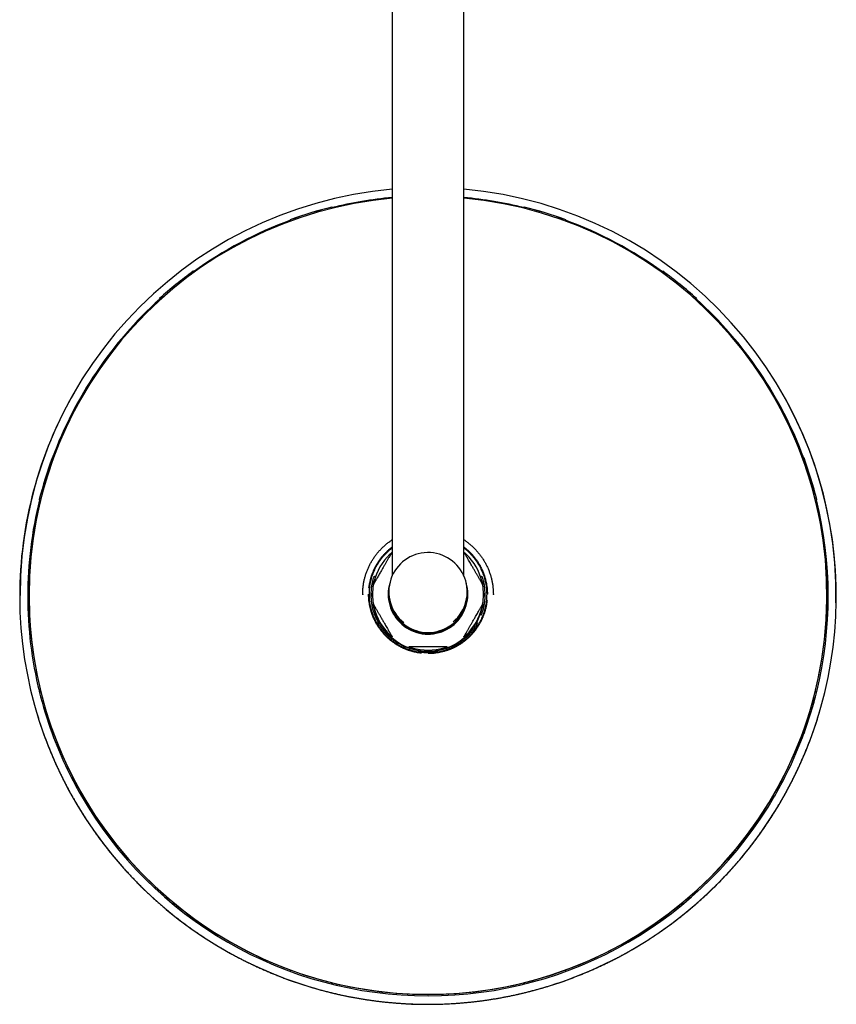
# Model space of a CAD drawing. Header units: millimetres. Extents: x 8 to 1762, y 12 to 2803.
# Tile 4 of 119: x 770 to 1020, y 846 to 1147. Entities that reach past the tile are written whole.
import ezdxf

# ---------------------------------------------------------------- set-up
doc = ezdxf.new("R2010")
doc.units = ezdxf.units.MM

msp = doc.modelspace()

# ---------------------------------------------------------------- linework, layer by layer
at = {"color": 7, "linetype": 'Continuous', "lineweight": 30}
for p, q in [((884.47, 1312.54), (884.47, 977.1)), ((906.37, 977.1), (906.37, 1312.54)), ((866.02, 1089.97), (866.02, 1089.99)), ((866.02, 1089.97), (866.11, 1089.61)), ((924.73, 1089.61), (924.81, 1089.97)), ((924.81, 1089.97), (924.82, 1089.99)), ((853.24, 1086.08), (853.25, 1086.04)), ((853.24, 1086.08), (853.25, 1086.07)), ((853.25, 1086.04), (853.24, 1085.99)), ((853.24, 1085.99), (853.25, 1086.03)), ((853.24, 1085.99), (853.27, 1086)), ((853.37, 1085.72), (853.25, 1086.07)), ((853.37, 1085.72), (853.25, 1086.04)), ((853.29, 1085.92), (853.25, 1085.91)), ((853.25, 1085.91), (853.33, 1085.7)), ((937.59, 1086.07), (937.46, 1085.72)), ((937.59, 1086.04), (937.47, 1085.72)), ((937.51, 1085.7), (937.58, 1085.91)), ((937.58, 1085.91), (937.54, 1085.92)), ((937.57, 1086), (937.59, 1085.99)), ((937.58, 1086.03), (937.59, 1085.99)), ((937.59, 1086.04), (937.59, 1086.08)), ((937.59, 1086.07), (937.59, 1086.08)), ((937.59, 1085.99), (937.59, 1086.04)), ((823.57, 1070.31), (823.53, 1070.32)), ((823.57, 1070.31), (823.55, 1070.34)), ((823.58, 1070.31), (823.57, 1070.31)), ((823.59, 1070.3), (823.58, 1070.31)), ((823.59, 1070.3), (823.8, 1069.99)), ((967.03, 1069.99), (967.25, 1070.3)), ((967.26, 1070.31), (967.25, 1070.3)), ((967.28, 1070.34), (967.26, 1070.31)), ((967.31, 1070.32), (967.26, 1070.31)), ((967.26, 1070.31), (967.26, 1070.31)), ((822.41, 1069.51), (823.01, 1069.41)), ((967.83, 1069.41), (968.43, 1069.51)), ((813.2, 1061.96), (813.2, 1061.91)), ((813.2, 1061.91), (813.21, 1061.87)), ((813.2, 1061.91), (813.2, 1061.91)), ((813.2, 1061.91), (813.21, 1061.9)), ((813.46, 1061.6), (813.21, 1061.9)), ((813.21, 1061.87), (813.21, 1061.82)), ((813.45, 1061.6), (813.21, 1061.87)), ((813.21, 1061.82), (813.23, 1061.84)), ((813.28, 1061.79), (813.23, 1061.74)), ((813.23, 1061.74), (813.4, 1061.55)), ((814.23, 1062.3), (814.26, 1062.91)), ((976.58, 1062.91), (976.6, 1062.3)), ((977.63, 1061.9), (977.38, 1061.6)), ((977.63, 1061.87), (977.38, 1061.6)), ((977.44, 1061.55), (977.61, 1061.74)), ((977.61, 1061.74), (977.55, 1061.79)), ((977.6, 1061.84), (977.63, 1061.82)), ((977.63, 1061.91), (977.63, 1061.96)), ((977.63, 1061.87), (977.64, 1061.91)), ((977.64, 1061.91), (977.63, 1061.91)), ((977.63, 1061.9), (977.64, 1061.91)), ((977.63, 1061.82), (977.63, 1061.87)), ((787.25, 1033.47), (787.17, 1033.33)), ((789.64, 1032.12), (789.63, 1032.09)), ((1001.21, 1032.09), (1001.2, 1032.12)), ((1003.67, 1033.33), (1003.59, 1033.47)), ((780.33, 1013.16), (780.32, 1013.17)), ((780.33, 1013.16), (780.71, 1013.01)), ((1010.13, 1013.01), (1010.51, 1013.16)), ((1010.51, 1013.16), (1010.52, 1013.17)), ((776.41, 1000.4), (776.43, 1000.37)), ((776.41, 1000.4), (776.43, 1000.39)), ((776.82, 1000.28), (776.43, 1000.39)), ((776.43, 1000.37), (776.44, 1000.32)), ((776.82, 1000.27), (776.43, 1000.37)), ((776.44, 1000.32), (776.45, 1000.36)), ((776.49, 1000.35), (776.47, 1000.25)), ((776.47, 1000.25), (776.79, 1000.17)), ((1014.41, 1000.39), (1014.02, 1000.28)), ((1014.41, 1000.37), (1014.02, 1000.27)), ((1014.04, 1000.17), (1014.37, 1000.25)), ((1014.37, 1000.25), (1014.34, 1000.35)), ((1014.39, 1000.36), (1014.4, 1000.32)), ((1014.4, 1000.32), (1014.41, 1000.37)), ((1014.41, 1000.37), (1014.42, 1000.4)), ((1014.41, 1000.39), (1014.42, 1000.4)), ((906.77, 987.84), (906.37, 988.11)), ((884.47, 984.38), (884.43, 984.35)), ((906.4, 984.35), (906.37, 984.38)), ((912.06, 976.69), (911.76, 976.89)), ((770.54, 968.94), (770.52, 971.04)), ((875.42, 971.38), (875.42, 971.3)), ((875.42, 971.3), (875.42, 971.33)), ((877.9, 971.44), (877.9, 971.33)), ((877.9, 971.33), (877.9, 971.23)), ((877.98, 972.76), (877.94, 971.81)), ((878.22, 971.43), (878.22, 971.22)), ((878.22, 971.08), (878.22, 971.22)), ((878.42, 971.38), (878.42, 971.02)), ((883.22, 971.42), (883.22, 971.4)), ((883.42, 972.19), (883.42, 971.7)), ((883.42, 971.68), (883.42, 971.5)), ((907.42, 971.7), (907.42, 972.19)), ((907.42, 971.5), (907.42, 971.68)), ((907.62, 971.4), (907.62, 971.42)), ((912.42, 971.02), (912.42, 971.38)), ((912.62, 971.43), (912.62, 971.22)), ((912.62, 971.22), (912.62, 971.08)), ((912.89, 971.81), (912.86, 972.74)), ((912.94, 971.33), (912.94, 971.44)), ((912.94, 971.23), (912.94, 971.33)), ((915.42, 971.3), (915.42, 971.38)), ((878.69, 968.31), (878.69, 968.36)), ((912.15, 968.36), (912.15, 968.31)), ((878.81, 965.8), (879.08, 965.15)), ((892.07, 960.18), (891.99, 960.18)), ((891.99, 960.06), (891.99, 960.18)), ((898.85, 960.18), (898.78, 960.18)), ((898.85, 960.18), (898.85, 960.06)), ((884.43, 958.41), (884.43, 958.37)), ((906.4, 958.37), (906.4, 958.41)), ((889.67, 955.34), (889.67, 955.39)), ((895.03, 954.01), (894.96, 953.94)), ((895.53, 954.13), (895.3, 954.13)), ((895.31, 954.13), (895.31, 954.13)), ((895.53, 954.13), (895.53, 954.13)), ((895.88, 953.94), (895.81, 954.01)), ((901.16, 955.39), (901.16, 955.34)), ((776.43, 941.61), (776.41, 941.61)), ((776.43, 941.61), (776.84, 941.69)), ((1014, 941.69), (1014.41, 941.61)), ((1014.41, 941.61), (1014.42, 941.61)), ((780.32, 928.83), (780.33, 928.84)), ((780.32, 928.83), (780.33, 928.81)), ((780.74, 928.97), (780.33, 928.84)), ((780.74, 928.96), (780.33, 928.81)), ((780.33, 928.81), (780.35, 928.77)), ((780.35, 928.77), (780.34, 928.81)), ((780.35, 928.82), (780.38, 928.73)), ((780.38, 928.73), (780.77, 928.87)), ((1010.06, 928.87), (1010.46, 928.73)), ((1010.51, 928.84), (1010.1, 928.97)), ((1010.51, 928.81), (1010.1, 928.96)), ((1010.46, 928.73), (1010.49, 928.82)), ((1010.5, 928.81), (1010.49, 928.77)), ((1010.49, 928.77), (1010.51, 928.81)), ((1010.51, 928.84), (1010.52, 928.83)), ((1010.51, 928.81), (1010.52, 928.83)), ((813.21, 880.11), (813.51, 880.42)), ((977.33, 880.42), (977.63, 880.11)), ((814.26, 879.17), (814.23, 879.77)), ((814.26, 879.17), (814.25, 879.28)), ((976.6, 879.77), (976.58, 879.17)), ((976.58, 879.28), (976.58, 879.17)), ((823.02, 872.66), (822.42, 872.56)), ((822.56, 872.56), (822.45, 872.54)), ((823.85, 872.05), (823.59, 871.7)), ((823.86, 872.05), (823.6, 871.7)), ((823.65, 871.66), (823.91, 872.01)), ((966.93, 872.01), (967.18, 871.66)), ((967.23, 871.7), (966.98, 872.05)), ((967.25, 871.7), (966.98, 872.05)), ((968.41, 872.56), (967.82, 872.66)), ((968.39, 872.54), (968.28, 872.56)), ((853.25, 855.94), (853.41, 856.34)), ((937.43, 856.34), (937.58, 855.94)), ((866.13, 852.46), (866.03, 852.04)), ((866.13, 852.46), (866.03, 852.04)), ((866.06, 852.03), (866.17, 852.45)), ((924.67, 852.45), (924.77, 852.03)), ((924.8, 852.04), (924.7, 852.46)), ((924.81, 852.04), (924.7, 852.46)), ((895.41, 848.89), (895.41, 848.89)), ((895.41, 848.89), (895.42, 848.89)), ((895.42, 848.89), (895.42, 848.89))]:
    msp.add_line(p, q, dxfattribs=at)
at = {"color": 7, "linetype": 'Continuous', "lineweight": 30, "flags": 128}
for points in [[(822.48, 1069.49), (822.51, 1069.51), (823.59, 1070.3)], [(967.25, 1070.3), (968.33, 1069.51), (968.35, 1069.49)], [(813.21, 1061.9), (814.2, 1062.79), (814.26, 1062.83)], [(976.58, 1062.83), (976.63, 1062.79), (977.63, 1061.9)]]:
    msp.add_lwpolyline(points, dxfattribs=at)
at = {"color": 7, "linetype": 'Continuous', "lineweight": 30}
for centre, radius, start, end in [((895.41, 971.03), 124.89, 95.0249, 179.9961), ((895.43, 971.03), 124.89, 358.9943, 84.9753), ((895.41, 971.05), 122.13, 179.9959, 84.8518), ((895.41, 971.05), 122.13, 95.1388, 179.9962), ((895.42, 970.85), 122.54, 95.1265, 103.8622), ((895.42, 970.85), 122.54, 76.1378, 84.8735), ((895.42, 970.97), 122.6, 103.8746, 110.1206), ((895.42, 970.97), 122.58, 103.8746, 110.1206), ((895.42, 970.97), 122.58, 69.8794, 76.1254), ((895.42, 970.97), 122.6, 69.8794, 76.1254), ((895.41, 970.86), 122.53, 110.1061, 125.8421), ((895.42, 970.86), 122.53, 54.158, 69.8939), ((895.41, 971.01), 122.6, 125.8812, 132.1103), ((895.43, 971.01), 122.6, 47.8897, 54.1188), ((895.4, 970.88), 122.51, 132.0905, 159.824), ((895.44, 970.88), 122.51, 20.176, 47.9094), ((895.38, 970.85), 124.96, 149.9984, 179.9998), ((895.41, 970.86), 124.99, 180.0032, 29.9899), ((895.39, 971.03), 122.12, 149.9989, 228.3531), ((895.45, 971.03), 122.12, 311.6469, 30.0011), ((895.39, 971), 122.55, 159.8738, 166.1214), ((895.39, 971), 122.54, 159.8738, 166.1214), ((895.45, 971), 122.54, 13.8786, 20.1262), ((895.45, 971), 122.55, 13.8786, 20.1262), ((895.38, 970.88), 122.49, 166.0808, 180), ((895.45, 970.88), 122.49, 346.1734, 13.9192), ((895.42, 972.19), 12, 310.1846, 231.696), ((895.41, 971.38), 16.99, 169.7484, 190.2516), ((895.42, 971.42), 12.2, 163.2867, 359.9949), ((895.41, 971.4), 12.2, 163.5092, 180), ((895.42, 971.42), 12.2, 0, 16.7234), ((895.42, 971.4), 12.2, 0, 16.4908), ((895.42, 971.38), 16.99, 349.7484, 10.2516), ((895.38, 970.88), 122.49, 180, 193.8265), ((877.82, 971.43), 0.4, 360, 76.9626), ((877.82, 971.22), 0.4, 283.0259, 359.9877), ((877.82, 971.08), 0.4, 288.3982, 0), ((895.42, 971.02), 17, 180.0044, 268.7325), ((895.42, 971.7), 12, 180.0044, 270.0043), ((895.42, 971.68), 12, 179.9622, 253.4078), ((895.42, 971.5), 12, 180.007, 359.993), ((895.42, 971.7), 12, 269.9955, 359.9958), ((895.42, 971.02), 17, 271.2674, 359.9958), ((895.42, 971.68), 12, 286.5922, 0.0378), ((913.02, 971.43), 0.4, 103.0476, 180), ((913.02, 971.08), 0.4, 180, 251.6148), ((895.31, 953.73), 0.4, 89.9802, 134.9261), ((895.53, 953.73), 0.4, 45.074, 90.0198), ((895.39, 971), 122.55, 193.8786, 200.1262), ((895.39, 971), 122.54, 193.8786, 200.1262), ((895.45, 971), 122.54, 339.8738, 346.1214), ((895.45, 971), 122.55, 339.8738, 346.1214), ((895.39, 970.89), 122.5, 200.0871, 210.0013), ((895.45, 970.89), 122.5, 329.9987, 339.9129), ((895.42, 971.09), 122.62, 210.0043, 329.9957), ((895.41, 971.05), 122.15, 228.351, 233.6575), ((895.43, 971.05), 122.15, 306.3425, 311.649), ((895.42, 971.06), 122.17, 233.6583, 306.3417)]:
    msp.add_arc(centre, radius, start, end, dxfattribs=at)
for centre, major_axis, ratio, start_param, end_param in [((895.42, 971.61), (14.79, 8.54), 0.982547, 1.812518, 2.391387), ((895.42, 971.61), (14.79, -8.54), 0.982547, 0.750206, 1.329074), ((895.42, 971.61), (8.61, 14.91), 0.982846, 2.336117, 2.914986), ((895.42, 971.61), (-8.61, 14.91), 0.982846, 3.368199, 3.947068), ((895.42, 971.75), (0, 12.21), 0.982994, 2.955535, 3.327651), ((895.42, 971.61), (0, 17.29), 0.982994, 2.852158, 3.431027)]:
    msp.add_ellipse(centre, major_axis=major_axis, ratio=ratio, start_param=start_param, end_param=end_param, dxfattribs=at)
for points, knots in [([(853.25, 1085.91), (853.26, 1085.9), (853.26, 1085.89), (853.27, 1085.86), (853.28, 1085.82), (853.3, 1085.77), (853.32, 1085.73), (853.33, 1085.71), (853.33, 1085.7)], [0, 0, 0, 0, 0.1923745, 0.3903279, 0.5827023, 0.7806557, 0.9730302, 1, 1, 1, 1]), ([(937.51, 1085.7), (937.51, 1085.71), (937.53, 1085.75), (937.54, 1085.8), (937.56, 1085.84), (937.57, 1085.89), (937.58, 1085.9), (937.58, 1085.91)], [0, 0, 0, 0, 0.119912, 0.317236, 0.508998, 0.706322, 1, 1, 1, 1]), ([(813.23, 1061.74), (813.23, 1061.73), (813.24, 1061.73), (813.26, 1061.7), (813.29, 1061.67), (813.32, 1061.63), (813.36, 1061.59), (813.39, 1061.56), (813.4, 1061.55)], [0, 0, 0, 0, 0.174395, 0.353848, 0.528243, 0.707695, 0.882091, 1, 1, 1, 1]), ([(977.44, 1061.55), (977.44, 1061.55), (977.46, 1061.57), (977.49, 1061.61), (977.53, 1061.65), (977.56, 1061.69), (977.59, 1061.72), (977.6, 1061.73), (977.61, 1061.74)], [0, 0, 0, 0, 0.0294644, 0.2031009, 0.3817729, 0.5554094, 0.7340813, 1, 1, 1, 1]), ([(776.47, 1000.25), (776.47, 1000.25), (776.48, 1000.25), (776.51, 1000.24), (776.55, 1000.23), (776.6, 1000.22), (776.66, 1000.2), (776.73, 1000.18), (776.77, 1000.17), (776.8, 1000.17)], [0, 0, 0, 0, 0.14455, 0.293292, 0.437842, 0.5865839, 0.7311339, 0.8798759, 1, 1, 1, 1]), ([(1014.05, 1000.17), (1014.05, 1000.17), (1014.08, 1000.18), (1014.14, 1000.19), (1014.2, 1000.21), (1014.26, 1000.22), (1014.31, 1000.24), (1014.35, 1000.25), (1014.36, 1000.25), (1014.37, 1000.25)], [0, 0, 0, 0, 0.032948, 0.183299, 0.329414, 0.479765, 0.625879, 0.776231, 1, 1, 1, 1]), ([(875.53, 973.53), (875.58, 973.87), (875.66, 974.57), (875.86, 975.59), (876.1, 976.61), (876.4, 977.61), (876.75, 978.6), (877.16, 979.56), (877.61, 980.5), (878.11, 981.42), (878.66, 982.31), (879.25, 983.17), (879.89, 984), (880.57, 984.79), (881.29, 985.55), (882.05, 986.27), (882.85, 986.95), (883.51, 987.46), (883.92, 987.74), (884.03, 987.82)], [0, 0, 0, 0, 0.060935, 0.121871, 0.182806, 0.243742, 0.304677, 0.365612, 0.426548, 0.487483, 0.548418, 0.609354, 0.670289, 0.731225, 0.79216, 0.853095, 0.914031, 0.974966, 1, 1, 1, 1]), ([(877.34, 973.36), (877.37, 973.57), (877.42, 973.99), (877.52, 974.63), (877.63, 975.17), (877.73, 975.58), (877.8, 975.86), (877.87, 976.15), (877.96, 976.46), (878.06, 976.78), (878.18, 977.18), (878.34, 977.61), (878.51, 978.06), (878.67, 978.46), (878.81, 978.77), (878.9, 978.98), (878.97, 979.12), (879.03, 979.25), (879.09, 979.37), (879.14, 979.48), (879.19, 979.59), (879.25, 979.69), (879.32, 979.82), (879.4, 979.99), (879.51, 980.19), (879.64, 980.43), (879.8, 980.69), (879.97, 980.98), (880.17, 981.29), (880.39, 981.63), (880.64, 981.99), (880.86, 982.29), (881.02, 982.49), (881.1, 982.6), (881.18, 982.7), (881.25, 982.79), (881.33, 982.89), (881.49, 983.09), (881.73, 983.38), (882.05, 983.73), (882.35, 984.05), (882.66, 984.36), (882.96, 984.65), (883.4, 985.05), (883.89, 985.48), (884.3, 985.79), (884.47, 985.91)], [0, 0, 0, 0, 0.041389, 0.085525, 0.132457, 0.151669, 0.171322, 0.191417, 0.211957, 0.235209, 0.260326, 0.295644, 0.32807, 0.357544, 0.384013, 0.394909, 0.405186, 0.414842, 0.423874, 0.432278, 0.440052, 0.447192, 0.457024, 0.469614, 0.484976, 0.503126, 0.524079, 0.546368, 0.571168, 0.598493, 0.628353, 0.660758, 0.672642, 0.680808, 0.688945, 0.697051, 0.705128, 0.713175, 0.750697, 0.780645, 0.810126, 0.839133, 0.867659, 0.895697, 0.958727, 1, 1, 1, 1]), ([(884.47, 988.11), (884.39, 988.06), (884.24, 987.97), (884.1, 987.87), (884.03, 987.82)], [0, 0, 0, 0, 0.551042, 1, 1, 1, 1]), ([(906.37, 985.91), (906.37, 985.91), (906.42, 985.88), (906.5, 985.81), (906.61, 985.73), (906.7, 985.65), (906.8, 985.58), (906.89, 985.5), (907.1, 985.34), (907.38, 985.1), (907.74, 984.78), (908.06, 984.48), (908.36, 984.17), (908.66, 983.87), (909.06, 983.43), (909.55, 982.85), (910.12, 982.11), (910.65, 981.35), (910.99, 980.8), (911.16, 980.5), (911.18, 980.46), (911.2, 980.43), (911.22, 980.39), (911.24, 980.35), (911.28, 980.28), (911.34, 980.18), (911.43, 980.01), (911.54, 979.81), (911.67, 979.56), (911.81, 979.28), (911.93, 979), (912.03, 978.79), (912.11, 978.62), (912.17, 978.47), (912.24, 978.3), (912.32, 978.11), (912.39, 977.92), (912.47, 977.71), (912.55, 977.49), (912.63, 977.25), (912.71, 977.02), (912.85, 976.57), (913.03, 975.93), (913.23, 975.08), (913.38, 974.22), (913.5, 973.31), (913.58, 972.36), (913.59, 971.73), (913.6, 971.41)], [0, 0, 0, 0, 0.000277, 0.010779, 0.017994, 0.025183, 0.032347, 0.039484, 0.046594, 0.079749, 0.106211, 0.132261, 0.157893, 0.183098, 0.207873, 0.263568, 0.319124, 0.374489, 0.429602, 0.434271, 0.436068, 0.438182, 0.440613, 0.443361, 0.446426, 0.454901, 0.465129, 0.479579, 0.496488, 0.515836, 0.535154, 0.550266, 0.558643, 0.568292, 0.579206, 0.591378, 0.6035, 0.61664, 0.630789, 0.645936, 0.66154, 0.673653, 0.730306, 0.780255, 0.829578, 0.887427, 0.944264, 1, 1, 1, 1]), ([(906.77, 987.84), (906.91, 987.74), (907.35, 987.45), (908.03, 986.91), (908.83, 986.23), (909.59, 985.51), (910.31, 984.75), (910.98, 983.96), (911.62, 983.13), (912.21, 982.26), (912.76, 981.37), (913.25, 980.45), (913.7, 979.51), (914.1, 978.54), (914.45, 977.56), (914.75, 976.55), (914.99, 975.54), (915.18, 974.51), (915.32, 973.47), (915.4, 972.43), (915.41, 971.73), (915.42, 971.38)], [0, 0, 0, 0, 0.027248, 0.08129, 0.135332, 0.189373, 0.243415, 0.297457, 0.351499, 0.40554, 0.459582, 0.513624, 0.567666, 0.621708, 0.675749, 0.729791, 0.783833, 0.837875, 0.891916, 0.945958, 1, 1, 1, 1]), ([(877.46, 971.41), (877.46, 971.71), (877.47, 972.3), (877.54, 973.18), (877.65, 974.05), (877.8, 974.92), (877.99, 975.78), (878.22, 976.63), (878.5, 977.46), (878.82, 978.28), (879.18, 979.09), (879.57, 979.88), (880.01, 980.65), (880.48, 981.39), (880.99, 982.12), (881.53, 982.81), (882.1, 983.48), (882.71, 984.11), (883.34, 984.72), (883.93, 985.22), (884.32, 985.52), (884.47, 985.63)], [0, 0, 0, 0, 0.053921, 0.107621, 0.161232, 0.214883, 0.268363, 0.321813, 0.375364, 0.429143, 0.482826, 0.536455, 0.590161, 0.644075, 0.697819, 0.751371, 0.804858, 0.858411, 0.911615, 0.964973, 1, 1, 1, 1]), ([(884.43, 984.35), (884.43, 984.35), (884.43, 984.35), (884.41, 984.32), (884.38, 984.27), (884.33, 984.18), (884.25, 984.05), (884.15, 983.88), (884.04, 983.69), (883.93, 983.5), (883.81, 983.29), (883.66, 983.03), (883.48, 982.72), (883.26, 982.35), (883.04, 981.98), (882.75, 981.47), (882.38, 980.83), (881.9, 980.01), (881.4, 979.13), (880.92, 978.3), (880.5, 977.57), (880.17, 977), (879.88, 976.49), (879.66, 976.12), (879.49, 975.81), (879.35, 975.57), (879.21, 975.34), (879.09, 975.13), (878.99, 974.94), (878.9, 974.79), (878.82, 974.64), (878.76, 974.54), (878.72, 974.47), (878.7, 974.42), (878.69, 974.41), (878.69, 974.41)], [0, 0, 0, 0, 0.007727, 0.017892, 0.029882, 0.042217, 0.061503, 0.081282, 0.100989, 0.12085, 0.141032, 0.161278, 0.195632, 0.229996, 0.264698, 0.299403, 0.369904, 0.440556, 0.524482, 0.60854, 0.666475, 0.724507, 0.765011, 0.805618, 0.828273, 0.850976, 0.873888, 0.896918, 0.913959, 0.931133, 0.948198, 0.96568, 0.975818, 0.986192, 1, 1, 1, 1]), ([(883.73, 983.67), (883.8, 983.73), (883.93, 983.86), (884.11, 984.02), (884.24, 984.14), (884.33, 984.21), (884.36, 984.24), (884.37, 984.25)], [0, 0, 0, 0, 0.283733, 0.566993, 0.796364, 0.912434, 1, 1, 1, 1]), ([(906.37, 985.64), (906.51, 985.53), (906.89, 985.24), (907.47, 984.74), (908.11, 984.13), (908.72, 983.49), (909.29, 982.82), (909.84, 982.13), (910.34, 981.4), (910.82, 980.66), (911.25, 979.89), (911.64, 979.11), (912, 978.3), (912.32, 977.48), (912.6, 976.64), (912.84, 975.79), (913.03, 974.93), (913.19, 974.06), (913.29, 973.18), (913.36, 972.3), (913.37, 971.71), (913.38, 971.41)], [0, 0, 0, 0, 0.032901, 0.086602, 0.140423, 0.194087, 0.247741, 0.301519, 0.355553, 0.409113, 0.4626, 0.516141, 0.569863, 0.623606, 0.677181, 0.730716, 0.784337, 0.83848, 0.892383, 0.946178, 1, 1, 1, 1]), ([(912.15, 974.41), (912.15, 974.41), (912.14, 974.42), (912.12, 974.45), (912.09, 974.51), (912.04, 974.6), (911.96, 974.74), (911.86, 974.92), (911.75, 975.11), (911.64, 975.31), (911.52, 975.51), (911.37, 975.77), (911.19, 976.09), (910.97, 976.46), (910.76, 976.84), (910.46, 977.35), (910.09, 977.99), (909.62, 978.82), (909.11, 979.69), (908.63, 980.52), (908.21, 981.25), (907.88, 981.82), (907.59, 982.32), (907.38, 982.69), (907.2, 983), (907.06, 983.23), (906.93, 983.47), (906.81, 983.67), (906.7, 983.85), (906.61, 984), (906.53, 984.14), (906.47, 984.24), (906.43, 984.31), (906.41, 984.35), (906.41, 984.35), (906.4, 984.35)], [0, 0, 0, 0, 0.009834, 0.02, 0.031989, 0.044324, 0.063611, 0.08339, 0.103098, 0.122959, 0.14314, 0.163387, 0.197741, 0.232105, 0.266808, 0.301513, 0.372015, 0.442668, 0.526594, 0.610653, 0.668589, 0.726621, 0.767126, 0.807733, 0.830388, 0.853091, 0.876003, 0.899033, 0.916075, 0.933249, 0.950314, 0.967797, 0.977934, 0.988309, 1, 1, 1, 1]), ([(906.47, 984.25), (906.47, 984.25), (906.49, 984.23), (906.55, 984.18), (906.65, 984.09), (906.78, 983.97), (906.94, 983.83), (907.05, 983.72), (907.1, 983.67)], [0, 0, 0, 0, 0.033719, 0.165039, 0.2967, 0.530344, 0.76526, 1, 1, 1, 1]), ([(879.08, 976.89), (879.02, 976.85), (878.92, 976.79), (878.82, 976.72), (878.77, 976.69)], [0, 0, 0, 0, 0.5, 1, 1, 1, 1]), ([(879.18, 976.85), (879.17, 976.86), (879.13, 976.87), (879.09, 976.88), (879.08, 976.89), (879.08, 976.89)], [0, 0, 0, 0, 0.2525, 0.512325, 1, 1, 1, 1]), ([(879.33, 976.81), (879.31, 976.82), (879.25, 976.83), (879.21, 976.85), (879.18, 976.85)], [0, 0, 0, 0, 0.37393, 1, 1, 1, 1]), ([(911.65, 976.85), (911.64, 976.85), (911.6, 976.84), (911.55, 976.82), (911.52, 976.82), (911.5, 976.81)], [0, 0, 0, 0, 0.398881, 0.809151, 1, 1, 1, 1]), ([(911.65, 976.85), (911.67, 976.86), (911.7, 976.87), (911.74, 976.88), (911.75, 976.89), (911.76, 976.89)], [0, 0, 0, 0, 0.252669, 0.512668, 1, 1, 1, 1]), ([(878.79, 976.7), (878.74, 976.55), (878.64, 976.24), (878.5, 975.76), (878.38, 975.27), (878.27, 974.78), (878.18, 974.28), (878.1, 973.78), (878.03, 973.27), (878, 972.93), (877.98, 972.76)], [0, 0, 0, 0, 0.118794, 0.243463, 0.368549, 0.493634, 0.620007, 0.74638, 0.87319, 1, 1, 1, 1]), ([(878.7, 974.44), (878.7, 974.44), (878.71, 974.47), (878.72, 974.55), (878.75, 974.67), (878.78, 974.84), (878.83, 975.05), (878.86, 975.2), (878.88, 975.27)], [0, 0, 0, 0, 0.043786, 0.173738, 0.304027, 0.535237, 0.767706, 1, 1, 1, 1]), ([(911.95, 975.27), (911.97, 975.18), (912.02, 975.01), (912.07, 974.77), (912.1, 974.6), (912.12, 974.49), (912.13, 974.45), (912.13, 974.44)], [0, 0, 0, 0, 0.280969, 0.561469, 0.788605, 0.903544, 1, 1, 1, 1]), ([(912.86, 972.74), (912.84, 972.9), (912.81, 973.24), (912.74, 973.74), (912.66, 974.24), (912.57, 974.74), (912.46, 975.24), (912.34, 975.74), (912.2, 976.22), (912.1, 976.54), (912.05, 976.7)], [0, 0, 0, 0, 0.124642, 0.249283, 0.374344, 0.499406, 0.625753, 0.752102, 0.878884, 1, 1, 1, 1]), ([(893.47, 953.34), (893.27, 953.37), (892.85, 953.42), (892.2, 953.52), (891.66, 953.63), (891.25, 953.73), (890.97, 953.8), (890.68, 953.87), (890.37, 953.96), (890.05, 954.06), (889.65, 954.18), (889.22, 954.34), (888.77, 954.51), (888.37, 954.67), (888.06, 954.8), (887.85, 954.9), (887.71, 954.97), (887.58, 955.03), (887.46, 955.09), (887.35, 955.14), (887.25, 955.19), (887.14, 955.25), (887.01, 955.31), (886.84, 955.4), (886.64, 955.51), (886.41, 955.64), (886.14, 955.79), (885.85, 955.97), (885.54, 956.16), (885.2, 956.39), (884.84, 956.64), (884.54, 956.86), (884.34, 957.01), (884.23, 957.1), (884.13, 957.17), (884.04, 957.25), (883.94, 957.32), (883.74, 957.49), (883.45, 957.73), (883.1, 958.05), (882.78, 958.35), (882.47, 958.65), (882.18, 958.96), (881.78, 959.39), (881.28, 959.97), (880.72, 960.71), (880.19, 961.48), (879.85, 962.03), (879.68, 962.33), (879.65, 962.37), (879.63, 962.4), (879.61, 962.43), (879.59, 962.47), (879.55, 962.54), (879.49, 962.65), (879.4, 962.81), (879.3, 963.02), (879.17, 963.27), (879.03, 963.55), (878.9, 963.82), (878.8, 964.04), (878.73, 964.21), (878.66, 964.36), (878.59, 964.53), (878.52, 964.71), (878.44, 964.91), (878.37, 965.11), (878.29, 965.34), (878.2, 965.58), (878.13, 965.8), (877.99, 966.25), (877.81, 966.89), (877.61, 967.74), (877.45, 968.61), (877.33, 969.52), (877.25, 970.47), (877.24, 971.1), (877.24, 971.41)], [0, 0, 0, 0, 0.023094, 0.047722, 0.073909, 0.084629, 0.095595, 0.106808, 0.118269, 0.131244, 0.145259, 0.164965, 0.183059, 0.199505, 0.214274, 0.220354, 0.226089, 0.231477, 0.236516, 0.241205, 0.245543, 0.249527, 0.255013, 0.262038, 0.27061, 0.280737, 0.292429, 0.304866, 0.318704, 0.333951, 0.350613, 0.368694, 0.375326, 0.379882, 0.384422, 0.388946, 0.393452, 0.397942, 0.418879, 0.435589, 0.45204, 0.468225, 0.484142, 0.499787, 0.534957, 0.57004, 0.605002, 0.639805, 0.642753, 0.643888, 0.645223, 0.646758, 0.648493, 0.650429, 0.655781, 0.662239, 0.671364, 0.682042, 0.69426, 0.706459, 0.716002, 0.721291, 0.727384, 0.734276, 0.741962, 0.749617, 0.757915, 0.76685, 0.776415, 0.786269, 0.793918, 0.829694, 0.861235, 0.892382, 0.928912, 0.964803, 1, 1, 1, 1]), ([(913.38, 971.41), (913.37, 971.12), (913.36, 970.53), (913.3, 969.65), (913.19, 968.78), (913.04, 967.91), (912.85, 967.05), (912.61, 966.2), (912.34, 965.37), (912.02, 964.54), (911.66, 963.74), (911.26, 962.95), (910.83, 962.18), (910.36, 961.44), (909.85, 960.71), (909.31, 960.02), (908.73, 959.35), (908.13, 958.72), (907.49, 958.11), (906.83, 957.54), (906.13, 957), (905.4, 956.5), (904.66, 956.03), (903.89, 955.6), (903.1, 955.2), (902.29, 954.84), (901.47, 954.52), (900.63, 954.24), (899.78, 954.01), (898.92, 953.81), (898.06, 953.65), (897.18, 953.54), (896.31, 953.47), (895.43, 953.45), (894.56, 953.47), (893.68, 953.54), (892.81, 953.64), (891.93, 953.79), (891.07, 953.99), (890.22, 954.22), (889.38, 954.5), (888.56, 954.81), (887.76, 955.17), (886.97, 955.56), (886.2, 955.99), (885.46, 956.47), (884.73, 956.97), (884.04, 957.52), (883.37, 958.09), (882.73, 958.7), (882.12, 959.34), (881.54, 960.01), (881, 960.7), (880.49, 961.43), (880.02, 962.17), (879.59, 962.94), (879.19, 963.72), (878.83, 964.53), (878.51, 965.35), (878.24, 966.19), (878, 967.04), (877.8, 967.9), (877.65, 968.77), (877.54, 969.65), (877.47, 970.53), (877.46, 971.12), (877.46, 971.41)], [0, 0, 0, 0, 0.015701, 0.031338, 0.046949, 0.062571, 0.078144, 0.093708, 0.109301, 0.124961, 0.140592, 0.156208, 0.171847, 0.187546, 0.203195, 0.218789, 0.234364, 0.249957, 0.26545, 0.280987, 0.296609, 0.312354, 0.327947, 0.343538, 0.359164, 0.374859, 0.390541, 0.406158, 0.421746, 0.437341, 0.453062, 0.468662, 0.484182, 0.499661, 0.515222, 0.530788, 0.546397, 0.562086, 0.577795, 0.593428, 0.609025, 0.624623, 0.640237, 0.655821, 0.671413, 0.687051, 0.702733, 0.718374, 0.734012, 0.749685, 0.765313, 0.780937, 0.796597, 0.812333, 0.82793, 0.843505, 0.859097, 0.874741, 0.890391, 0.905993, 0.921583, 0.937197, 0.952964, 0.968661, 0.984327, 1, 1, 1, 1]), ([(877.91, 971.82), (877.91, 971.82), (877.91, 971.82), (877.91, 971.8), (877.9, 971.76), (877.9, 971.69), (877.9, 971.57), (877.9, 971.48), (877.9, 971.44)], [0, 0, 0, 0, 0.148474, 0.279703, 0.410654, 0.606609, 0.80291, 1, 1, 1, 1]), ([(877.9, 971.23), (877.9, 971.18), (877.9, 971.1), (877.9, 970.99), (877.9, 970.9), (877.91, 970.85), (877.91, 970.83), (877.91, 970.83), (877.91, 970.83)], [0, 0, 0, 0, 0.185382, 0.370695, 0.557904, 0.752719, 0.861299, 1, 1, 1, 1]), ([(877.91, 970.83), (877.91, 970.82), (877.92, 970.8), (877.92, 970.78), (877.93, 970.76)], [0, 0, 0, 0, 0.417275, 1, 1, 1, 1]), ([(912.91, 970.76), (912.91, 970.77), (912.92, 970.79), (912.92, 970.81), (912.93, 970.83)], [0, 0, 0, 0, 0.4172747, 1, 1, 1, 1]), ([(912.94, 971.44), (912.94, 971.48), (912.94, 971.56), (912.93, 971.67), (912.93, 971.76), (912.93, 971.8), (912.93, 971.82), (912.93, 971.82), (912.93, 971.82)], [0, 0, 0, 0, 0.185382, 0.370695, 0.557904, 0.752719, 0.861299, 1, 1, 1, 1]), ([(912.93, 970.83), (912.93, 970.83), (912.93, 970.83), (912.93, 970.86), (912.93, 970.9), (912.93, 970.98), (912.94, 971.09), (912.94, 971.18), (912.94, 971.23)], [0, 0, 0, 0, 0.148474, 0.279703, 0.410654, 0.60661, 0.80291, 1, 1, 1, 1]), ([(877.93, 970.76), (877.93, 970.76), (877.93, 970.73), (877.94, 970.71), (877.94, 970.7)], [0, 0, 0, 0, 0.39994, 1, 1, 1, 1]), ([(877.94, 970.7), (877.95, 970.49), (877.97, 970.08), (878.02, 969.47), (878.1, 968.85), (878.19, 968.24), (878.31, 967.62), (878.46, 967.01), (878.62, 966.4), (878.75, 966), (878.81, 965.8)], [0, 0, 0, 0, 0.123403, 0.246806, 0.370832, 0.494858, 0.620815, 0.746772, 0.873386, 1, 1, 1, 1]), ([(878.69, 968.36), (878.69, 968.36), (878.69, 968.35), (878.71, 968.32), (878.74, 968.27), (878.8, 968.18), (878.87, 968.05), (878.97, 967.88), (879.08, 967.69), (879.2, 967.5), (879.32, 967.29), (879.47, 967.04), (879.65, 966.72), (879.86, 966.35), (880.08, 965.98), (880.37, 965.47), (880.74, 964.83), (881.22, 964.01), (881.72, 963.13), (882.2, 962.3), (882.62, 961.57), (882.95, 961), (883.24, 960.5), (883.46, 960.12), (883.64, 959.82), (883.77, 959.58), (883.91, 959.34), (884.03, 959.13), (884.13, 958.94), (884.22, 958.79), (884.3, 958.65), (884.36, 958.54), (884.4, 958.47), (884.43, 958.42), (884.43, 958.42), (884.43, 958.41)], [0, 0, 0, 0, 0.0098134, 0.0199575, 0.0319218, 0.0442306, 0.0634763, 0.0832135, 0.1028798, 0.1226989, 0.142838, 0.1630415, 0.1973232, 0.2316151, 0.2662442, 0.3008766, 0.3712294, 0.4417328, 0.5254819, 0.6093636, 0.6671768, 0.7250865, 0.7655056, 0.8060271, 0.8286345, 0.8512889, 0.8741532, 0.8971345, 0.9141399, 0.9312783, 0.9483072, 0.9657526, 0.9758687, 0.9862215, 1, 1, 1, 1]), ([(878.88, 967.38), (878.86, 967.47), (878.82, 967.65), (878.77, 967.88), (878.74, 968.06), (878.71, 968.17), (878.7, 968.25), (878.69, 968.3), (878.69, 968.31), (878.69, 968.31)], [0, 0, 0, 0, 0.226578, 0.452779, 0.635946, 0.728635, 0.821055, 0.926691, 1, 1, 1, 1]), ([(913.49, 969.47), (913.47, 969.26), (913.42, 968.84), (913.31, 968.2), (913.2, 967.66), (913.11, 967.25), (913.04, 966.96), (912.96, 966.68), (912.88, 966.37), (912.78, 966.05), (912.65, 965.65), (912.5, 965.22), (912.33, 964.77), (912.16, 964.36), (912.03, 964.06), (911.93, 963.85), (911.87, 963.71), (911.81, 963.58), (911.75, 963.46), (911.69, 963.35), (911.64, 963.24), (911.59, 963.13), (911.52, 963), (911.43, 962.84), (911.32, 962.64), (911.19, 962.4), (911.04, 962.14), (910.87, 961.85), (910.67, 961.54), (910.45, 961.2), (910.19, 960.84), (909.98, 960.54), (909.82, 960.34), (909.73, 960.23), (909.66, 960.13), (909.59, 960.04), (909.51, 959.94), (909.34, 959.74), (909.1, 959.45), (908.78, 959.09), (908.48, 958.78), (908.18, 958.47), (907.87, 958.18), (907.44, 957.78), (906.86, 957.28), (906.12, 956.71), (905.35, 956.19), (904.8, 955.85), (904.51, 955.67), (904.46, 955.65), (904.43, 955.63), (904.4, 955.61), (904.36, 955.59), (904.29, 955.55), (904.18, 955.49), (904.02, 955.4), (903.81, 955.29), (903.56, 955.16), (903.28, 955.03), (903.01, 954.9), (902.79, 954.8), (902.62, 954.73), (902.47, 954.66), (902.3, 954.59), (902.12, 954.52), (901.92, 954.44), (901.72, 954.36), (901.49, 954.28), (901.26, 954.2), (901.03, 954.13), (900.58, 953.98), (899.94, 953.8), (899.09, 953.61), (898.22, 953.45), (897.31, 953.33), (896.36, 953.25), (895.73, 953.24), (895.42, 953.24)], [0, 0, 0, 0, 0.023094, 0.047722, 0.073909, 0.084629, 0.095595, 0.106808, 0.118269, 0.131244, 0.145259, 0.164965, 0.183059, 0.199505, 0.214274, 0.220354, 0.226089, 0.231477, 0.236516, 0.241205, 0.245543, 0.249527, 0.255013, 0.262038, 0.27061, 0.280737, 0.292429, 0.304866, 0.318704, 0.333951, 0.350613, 0.368694, 0.375326, 0.379882, 0.384422, 0.388946, 0.393452, 0.397942, 0.418879, 0.435589, 0.45204, 0.468225, 0.484142, 0.499787, 0.534957, 0.57004, 0.605002, 0.639805, 0.642753, 0.643888, 0.645223, 0.646758, 0.648493, 0.650429, 0.655781, 0.662239, 0.671364, 0.682042, 0.69426, 0.706459, 0.716002, 0.721292, 0.727385, 0.734277, 0.741963, 0.749618, 0.757916, 0.766851, 0.776415, 0.786269, 0.793918, 0.829694, 0.861235, 0.892382, 0.928912, 0.964803, 1, 1, 1, 1]), ([(906.4, 958.41), (906.4, 958.41), (906.41, 958.42), (906.42, 958.45), (906.46, 958.51), (906.51, 958.61), (906.59, 958.74), (906.69, 958.92), (906.8, 959.11), (906.91, 959.31), (907.03, 959.52), (907.18, 959.78), (907.36, 960.09), (907.57, 960.47), (907.79, 960.84), (908.08, 961.35), (908.46, 962), (908.93, 962.82), (909.44, 963.7), (909.91, 964.52), (910.34, 965.25), (910.67, 965.82), (910.96, 966.33), (911.17, 966.7), (911.35, 967), (911.49, 967.23), (911.62, 967.47), (911.74, 967.67), (911.85, 967.85), (911.94, 968.01), (912.02, 968.14), (912.08, 968.24), (912.11, 968.31), (912.14, 968.35), (912.14, 968.36), (912.15, 968.36)], [0, 0, 0, 0, 0.009813, 0.019958, 0.031922, 0.044231, 0.063476, 0.083213, 0.10288, 0.122699, 0.142838, 0.163042, 0.197323, 0.231615, 0.266244, 0.300877, 0.371229, 0.441733, 0.525482, 0.609364, 0.667177, 0.725086, 0.765506, 0.806027, 0.828634, 0.851289, 0.874153, 0.897135, 0.91414, 0.931278, 0.948307, 0.965753, 0.975869, 0.986221, 1, 1, 1, 1]), ([(912.15, 968.31), (912.15, 968.31), (912.14, 968.3), (912.14, 968.25), (912.13, 968.2), (912.11, 968.12), (912.09, 967.99), (912.05, 967.81), (912, 967.6), (911.97, 967.45), (911.95, 967.38)], [0, 0, 0, 0, 0.102475, 0.165715, 0.229077, 0.333847, 0.43889, 0.625297, 0.812719, 1, 1, 1, 1]), ([(912.03, 965.81), (912.09, 966), (912.21, 966.39), (912.37, 966.98), (912.52, 967.58), (912.64, 968.19), (912.73, 968.81), (912.81, 969.44), (912.87, 970.07), (912.88, 970.49), (912.89, 970.7)], [0, 0, 0, 0, 0.121789, 0.245402, 0.369643, 0.493884, 0.62008, 0.746277, 0.873138, 1, 1, 1, 1]), ([(912.89, 970.7), (912.89, 970.71), (912.9, 970.73), (912.91, 970.75), (912.91, 970.76)], [0, 0, 0, 0, 0.39994, 1, 1, 1, 1]), ([(879.18, 965.17), (879.17, 965.17), (879.13, 965.16), (879.09, 965.15), (879.08, 965.15), (879.08, 965.15)], [0, 0, 0, 0, 0.252669, 0.512668, 1, 1, 1, 1]), ([(879.08, 965.15), (879.19, 964.85), (879.41, 964.25), (879.82, 963.39), (880.14, 962.75), (880.34, 962.42), (880.38, 962.35)], [0, 0, 0, 0, 0.309231, 0.6189167, 0.928913, 1, 1, 1, 1]), ([(879.18, 965.17), (879.2, 965.18), (879.23, 965.18), (879.3, 965.2), (879.37, 965.22), (879.42, 965.22), (879.44, 965.23)], [0, 0, 0, 0, 0.252381, 0.511968, 0.764393, 1, 1, 1, 1]), ([(911.4, 965.23), (911.41, 965.22), (911.44, 965.22), (911.5, 965.21), (911.58, 965.19), (911.63, 965.18), (911.65, 965.17)], [0, 0, 0, 0, 0.0850364, 0.3402363, 0.6030866, 1, 1, 1, 1]), ([(911.65, 965.17), (911.67, 965.17), (911.7, 965.16), (911.74, 965.15), (911.75, 965.15), (911.76, 965.15)], [0, 0, 0, 0, 0.2525, 0.512325, 1, 1, 1, 1]), ([(911.76, 965.15), (911.8, 965.26), (911.89, 965.47), (911.98, 965.69), (912.03, 965.8)], [0, 0, 0, 0, 0.5, 1, 1, 1, 1]), ([(910.62, 962.64), (910.58, 962.55), (910.39, 962.22), (910.03, 961.66), (909.53, 960.96), (909, 960.27), (908.44, 959.62), (907.84, 958.99), (907.22, 958.4), (906.57, 957.84), (905.89, 957.31), (905.18, 956.81), (904.45, 956.35), (903.7, 955.92), (902.94, 955.53), (902.15, 955.19), (901.35, 954.88), (900.53, 954.61), (899.7, 954.38), (898.86, 954.19), (898.01, 954.04), (897.15, 953.93), (896.29, 953.87), (895.43, 953.84), (894.57, 953.87), (893.71, 953.93), (892.85, 954.03), (892, 954.18), (891.16, 954.37), (890.33, 954.6), (889.52, 954.87), (888.71, 955.17), (887.92, 955.52), (887.15, 955.91), (886.4, 956.34), (885.67, 956.8), (884.97, 957.29), (884.29, 957.82), (883.64, 958.38), (883.01, 958.98), (882.41, 959.6), (881.85, 960.26), (881.32, 960.94), (880.82, 961.64), (880.46, 962.21), (880.27, 962.54), (880.23, 962.62)], [0, 0, 0, 0, 0.007617, 0.030964, 0.054417, 0.077964, 0.101515, 0.124979, 0.148388, 0.171826, 0.195284, 0.218746, 0.242201, 0.265635, 0.289033, 0.312385, 0.335742, 0.359154, 0.382604, 0.406073, 0.429544, 0.452998, 0.476416, 0.499783, 0.523196, 0.546717, 0.570268, 0.593776, 0.617186, 0.640531, 0.663868, 0.687255, 0.710745, 0.734301, 0.757839, 0.781274, 0.804612, 0.827953, 0.851353, 0.87487, 0.898433, 0.921941, 0.945406, 0.968839, 0.992248, 1, 1, 1, 1]), ([(884.43, 958.37), (884.43, 958.37), (884.42, 958.37), (884.39, 958.4), (884.35, 958.43), (884.29, 958.48), (884.19, 958.57), (884.06, 958.68), (883.9, 958.83), (883.79, 958.93), (883.73, 958.98)], [0, 0, 0, 0, 0.1024754, 0.1657152, 0.2290769, 0.3338472, 0.4388897, 0.6252966, 0.8127189, 1, 1, 1, 1]), ([(893.2, 959.75), (893.12, 959.77), (892.95, 959.8), (892.71, 959.86), (892.48, 959.91), (892.28, 959.97), (892.15, 960.01), (892.07, 960.03), (892.02, 960.05), (891.99, 960.06), (891.99, 960.06), (891.99, 960.06)], [0, 0, 0, 0, 0.167751, 0.33623, 0.503676, 0.67001, 0.785436, 0.843943, 0.90227, 0.972054, 1, 1, 1, 1]), ([(898.85, 960.06), (898.84, 960.06), (898.83, 960.05), (898.77, 960.03), (898.68, 960.01), (898.57, 959.97), (898.42, 959.93), (898.24, 959.88), (897.98, 959.82), (897.77, 959.78), (897.64, 959.75)], [0, 0, 0, 0, 0.073322, 0.162646, 0.23764, 0.312831, 0.447977, 0.583845, 0.719618, 1, 1, 1, 1]), ([(907.1, 958.98), (907.04, 958.92), (906.9, 958.8), (906.73, 958.64), (906.59, 958.52), (906.51, 958.45), (906.45, 958.4), (906.41, 958.37), (906.4, 958.37), (906.4, 958.37)], [0, 0, 0, 0, 0.226578, 0.452779, 0.635946, 0.728635, 0.821055, 0.926691, 1, 1, 1, 1]), ([(889.67, 955.39), (889.68, 955.39), (889.68, 955.39), (889.72, 955.39), (889.78, 955.39), (889.89, 955.4), (890.04, 955.4), (890.24, 955.4), (890.46, 955.4), (890.69, 955.4), (890.93, 955.41), (891.23, 955.41), (891.59, 955.41), (892.02, 955.41), (892.45, 955.41), (893.04, 955.41), (893.78, 955.42), (894.73, 955.42), (895.74, 955.42), (896.7, 955.42), (897.54, 955.41), (898.2, 955.41), (898.78, 955.41), (899.21, 955.41), (899.57, 955.41), (899.84, 955.41), (900.11, 955.4), (900.35, 955.4), (900.56, 955.4), (900.74, 955.4), (900.9, 955.4), (901.02, 955.39), (901.1, 955.39), (901.15, 955.39), (901.16, 955.39), (901.16, 955.39)], [0, 0, 0, 0, 0.0098134, 0.0199575, 0.0319218, 0.0442306, 0.0634763, 0.0832135, 0.1028798, 0.1226989, 0.142838, 0.1630415, 0.1973232, 0.2316151, 0.2662442, 0.3008766, 0.3712294, 0.4417328, 0.5254819, 0.6093636, 0.6671768, 0.7250865, 0.7655056, 0.8060271, 0.8286345, 0.8512889, 0.8741532, 0.8971345, 0.9141399, 0.9312783, 0.9483072, 0.9657526, 0.9758687, 0.9862215, 1, 1, 1, 1]), ([(890.57, 955.04), (890.48, 955.06), (890.31, 955.12), (890.08, 955.19), (889.91, 955.25), (889.8, 955.29), (889.73, 955.32), (889.68, 955.34), (889.68, 955.34), (889.67, 955.34)], [0, 0, 0, 0, 0.226578, 0.452779, 0.635946, 0.728635, 0.821055, 0.926691, 1, 1, 1, 1]), ([(901.16, 955.34), (901.16, 955.34), (901.15, 955.33), (901.11, 955.32), (901.06, 955.3), (900.98, 955.27), (900.86, 955.23), (900.69, 955.17), (900.48, 955.1), (900.34, 955.06), (900.27, 955.04)], [0, 0, 0, 0, 0.102475, 0.165715, 0.229077, 0.333847, 0.43889, 0.625297, 0.812719, 1, 1, 1, 1]), ([(775.65, 935.09), (775.66, 935.06), (775.79, 934.63), (776.04, 933.8), (776.42, 932.61), (776.81, 931.42), (777.21, 930.23), (777.62, 929.05), (778.05, 927.87), (778.49, 926.69), (778.93, 925.52), (779.4, 924.36), (779.87, 923.2), (780.35, 922.04), (780.85, 920.89), (781.35, 919.74), (781.87, 918.6), (782.4, 917.46), (782.95, 916.33), (783.5, 915.2), (784.06, 914.08), (784.64, 912.97), (785.23, 911.86), (785.82, 910.75), (786.43, 909.66), (787.05, 908.57), (787.69, 907.48), (788.33, 906.4), (788.98, 905.33), (789.65, 904.26), (790.32, 903.2), (791.01, 902.15), (791.7, 901.1), (792.41, 900.06), (793.13, 899.03), (793.85, 898), (794.59, 896.99), (795.34, 895.97), (796.1, 894.97), (796.87, 893.97), (797.65, 892.99), (798.44, 892.01), (799.24, 891.03), (800.05, 890.07), (800.87, 889.11), (801.69, 888.16), (802.53, 887.22), (803.38, 886.29), (804.24, 885.37), (805.11, 884.45), (805.98, 883.55), (806.87, 882.65), (807.76, 881.76), (808.67, 880.88), (809.58, 880.01), (810.5, 879.14), (811.43, 878.29), (812.37, 877.45), (813.32, 876.61), (814.28, 875.79), (815.24, 874.97), (816.22, 874.17), (817.2, 873.37), (818.19, 872.59), (819.19, 871.81), (820.19, 871.04), (821.21, 870.29), (822.23, 869.54), (823.26, 868.8), (824.3, 868.08), (825.35, 867.36), (826.4, 866.66), (827.46, 865.96), (828.53, 865.28), (829.6, 864.6), (830.69, 863.94), (831.78, 863.29), (832.87, 862.65), (833.98, 862.02), (835.09, 861.4), (836.2, 860.79), (837.33, 860.19), (838.46, 859.61), (839.59, 859.03), (840.74, 858.47), (841.89, 857.92), (843.04, 857.38), (844.21, 856.85), (845.37, 856.33), (846.55, 855.82), (847.73, 855.33), (848.91, 854.85), (850.11, 854.38), (851.3, 853.92), (852.51, 853.47), (853.71, 853.04), (854.93, 852.61), (856.15, 852.2), (857.37, 851.81), (858.6, 851.42), (859.84, 851.05), (861.08, 850.68), (862.33, 850.33), (863.58, 850), (864.84, 849.67), (866.1, 849.36), (867.37, 849.06), (868.65, 848.78), (869.93, 848.5), (871.17, 848.25), (872.37, 848.02), (873.53, 847.81), (874.69, 847.61), (875.86, 847.42), (877.02, 847.24), (878.19, 847.07), (879.36, 846.91), (880.52, 846.77), (881.69, 846.63), (882.86, 846.51), (884.03, 846.4), (885.19, 846.3), (886.36, 846.21), (887.52, 846.13), (888.67, 846.06), (889.81, 846), (890.93, 845.96), (892, 845.92), (892.92, 845.9), (893.74, 845.89), (894.54, 845.88), (895.11, 845.88), (895.42, 845.88)], [0, 0, 0, 0, 0.000556, 0.008382, 0.016208, 0.024036, 0.031864, 0.039693, 0.047523, 0.055354, 0.063186, 0.071019, 0.078853, 0.086687, 0.094523, 0.102359, 0.110197, 0.118035, 0.125874, 0.133715, 0.141556, 0.149398, 0.157242, 0.165086, 0.172931, 0.180778, 0.188625, 0.196474, 0.204323, 0.212174, 0.220026, 0.227879, 0.235733, 0.243588, 0.251445, 0.259302, 0.267161, 0.275021, 0.282882, 0.290745, 0.298609, 0.306474, 0.31434, 0.322208, 0.330077, 0.337948, 0.34582, 0.353693, 0.361568, 0.369445, 0.377323, 0.385202, 0.393083, 0.400966, 0.40885, 0.416737, 0.424624, 0.432514, 0.440405, 0.448299, 0.456194, 0.464091, 0.471991, 0.479892, 0.487795, 0.495701, 0.503609, 0.511519, 0.519431, 0.527346, 0.535264, 0.543184, 0.551106, 0.559032, 0.56696, 0.574891, 0.582826, 0.590763, 0.598704, 0.606648, 0.614596, 0.622547, 0.630502, 0.638461, 0.646425, 0.654392, 0.662364, 0.670341, 0.678323, 0.68631, 0.694303, 0.702301, 0.710305, 0.718316, 0.726333, 0.734358, 0.74239, 0.750431, 0.75848, 0.766538, 0.774606, 0.782685, 0.790775, 0.798878, 0.806994, 0.815124, 0.823271, 0.831436, 0.839619, 0.847825, 0.855195, 0.862565, 0.869932, 0.877297, 0.884659, 0.892018, 0.899374, 0.906724, 0.914068, 0.921405, 0.928733, 0.936047, 0.943343, 0.950612, 0.957842, 0.965005, 0.972044, 0.978813, 0.985018, 0.989407, 0.994176, 1, 1, 1, 1]), ([(895.42, 845.88), (895.84, 845.88), (896.44, 845.88), (897.32, 845.89), (898.08, 845.91), (898.99, 845.93), (899.94, 845.96), (900.94, 846), (901.97, 846.05), (903.03, 846.11), (904.11, 846.18), (905.21, 846.26), (906.32, 846.35), (907.44, 846.46), (908.58, 846.57), (909.71, 846.7), (910.86, 846.83), (912.01, 846.98), (913.16, 847.14), (914.32, 847.31), (915.48, 847.5), (916.64, 847.69), (917.81, 847.9), (918.97, 848.12), (920.14, 848.34), (921.3, 848.59), (922.47, 848.84), (923.64, 849.1), (924.8, 849.38), (925.97, 849.67), (927.13, 849.97), (928.29, 850.28), (929.46, 850.6), (930.62, 850.93), (931.77, 851.28), (932.93, 851.64), (934.08, 852.01), (935.23, 852.39), (936.38, 852.78), (937.53, 853.18), (938.67, 853.6), (939.81, 854.02), (940.94, 854.46), (942.08, 854.91), (943.2, 855.37), (944.33, 855.84), (945.45, 856.33), (946.57, 856.82), (947.68, 857.32), (948.79, 857.84), (949.89, 858.37), (950.99, 858.91), (952.08, 859.46), (953.17, 860.02), (954.26, 860.59), (955.34, 861.17), (956.41, 861.76), (957.48, 862.37), (958.54, 862.98), (959.6, 863.61), (960.65, 864.24), (961.69, 864.89), (962.73, 865.55), (963.77, 866.22), (964.79, 866.89), (965.81, 867.58), (966.83, 868.28), (967.83, 868.99), (968.83, 869.71), (969.83, 870.43), (970.81, 871.17), (971.79, 871.92), (972.77, 872.68), (973.73, 873.45), (974.69, 874.22), (975.64, 875.01), (976.58, 875.81), (977.52, 876.61), (978.44, 877.43), (979.36, 878.25), (980.27, 879.09), (981.18, 879.93), (982.07, 880.78), (982.96, 881.64), (983.84, 882.51), (984.71, 883.39), (985.57, 884.28), (986.42, 885.18), (987.26, 886.08), (988.1, 887), (988.92, 887.92), (989.74, 888.85), (990.55, 889.79), (991.35, 890.73), (992.14, 891.69), (992.92, 892.65), (993.69, 893.62), (994.45, 894.6), (995.2, 895.58), (995.94, 896.57), (996.67, 897.57), (997.39, 898.58), (998.11, 899.6), (998.81, 900.62), (999.5, 901.65), (1000.18, 902.69), (1000.85, 903.73), (1001.51, 904.78), (1002.17, 905.84), (1002.81, 906.9), (1003.44, 907.97), (1004.06, 909.04), (1004.66, 910.13), (1005.26, 911.21), (1005.85, 912.31), (1006.43, 913.41), (1006.99, 914.52), (1007.55, 915.63), (1008.09, 916.74), (1008.62, 917.87), (1009.14, 919), (1009.65, 920.13), (1010.15, 921.27), (1010.64, 922.41), (1011.12, 923.56), (1011.58, 924.71), (1012.04, 925.87), (1012.48, 927.03), (1012.91, 928.2), (1013.33, 929.37), (1013.73, 930.55), (1014.13, 931.73), (1014.51, 932.91), (1014.88, 934.1), (1015.12, 934.89), (1015.24, 935.28)], [0, 0, 0, 0, 0.00794, 0.011177, 0.01655, 0.022135, 0.028132, 0.034397, 0.040872, 0.047509, 0.054277, 0.06115, 0.06811, 0.075143, 0.082238, 0.089386, 0.09658, 0.103814, 0.111084, 0.118385, 0.125714, 0.133068, 0.140445, 0.147842, 0.155258, 0.162692, 0.170141, 0.177604, 0.185081, 0.192571, 0.200071, 0.207583, 0.215105, 0.222636, 0.230176, 0.237725, 0.245281, 0.252845, 0.260416, 0.267993, 0.275577, 0.283166, 0.290762, 0.298362, 0.305968, 0.313579, 0.321195, 0.328815, 0.33644, 0.344068, 0.351701, 0.359338, 0.366978, 0.374622, 0.382269, 0.389919, 0.397573, 0.40523, 0.41289, 0.420553, 0.428218, 0.435887, 0.443557, 0.451231, 0.458907, 0.466585, 0.474266, 0.481949, 0.489634, 0.497322, 0.505011, 0.512703, 0.520396, 0.528092, 0.535789, 0.543488, 0.55119, 0.558892, 0.566597, 0.574303, 0.582011, 0.589721, 0.597432, 0.605145, 0.612859, 0.620575, 0.628293, 0.636011, 0.643732, 0.651453, 0.659176, 0.6669, 0.674626, 0.682353, 0.690081, 0.697811, 0.705542, 0.713274, 0.721007, 0.728741, 0.736477, 0.744214, 0.751951, 0.759691, 0.767431, 0.775172, 0.782914, 0.790658, 0.798402, 0.806148, 0.813894, 0.821642, 0.82939, 0.83714, 0.84489, 0.852642, 0.860394, 0.868148, 0.875902, 0.883658, 0.891414, 0.899171, 0.906929, 0.914688, 0.922448, 0.930209, 0.937971, 0.945734, 0.953497, 0.961261, 0.969027, 0.976793, 0.98456, 0.992328, 1, 1, 1, 1]), ([(780.38, 928.73), (780.38, 928.73), (780.39, 928.73), (780.42, 928.74), (780.46, 928.75), (780.51, 928.77), (780.57, 928.79), (780.63, 928.81), (780.71, 928.84), (780.75, 928.86), (780.78, 928.87)], [0, 0, 0, 0, 0.124715, 0.253047, 0.377763, 0.506095, 0.63081, 0.759142, 0.883858, 1, 1, 1, 1]), ([(1010.06, 928.86), (1010.07, 928.86), (1010.1, 928.85), (1010.16, 928.83), (1010.23, 928.8), (1010.3, 928.78), (1010.35, 928.76), (1010.4, 928.74), (1010.44, 928.73), (1010.45, 928.73), (1010.46, 928.73)], [0, 0, 0, 0, 0.0457565, 0.1710105, 0.2998969, 0.4251508, 0.5540372, 0.6792912, 0.8081776, 1, 1, 1, 1]), ([(814.25, 879.28), (814.25, 879.35), (814.24, 879.49), (814.23, 879.66), (814.23, 879.76), (814.23, 879.77)], [0, 0, 0, 0, 0.457042, 0.928085, 1, 1, 1, 1]), ([(976.61, 879.77), (976.6, 879.73), (976.6, 879.62), (976.59, 879.45), (976.59, 879.34), (976.58, 879.28)], [0, 0, 0, 0, 0.257362, 0.625239, 1, 1, 1, 1]), ([(823.05, 872.64), (823, 872.63), (822.89, 872.61), (822.73, 872.58), (822.61, 872.57), (822.56, 872.56)], [0, 0, 0, 0, 0.2609396, 0.6270444, 1, 1, 1, 1]), ([(823.66, 871.66), (823.66, 871.67), (823.68, 871.68), (823.7, 871.72), (823.74, 871.77), (823.78, 871.83), (823.83, 871.89), (823.87, 871.95), (823.9, 871.99), (823.92, 872.01)], [0, 0, 0, 0, 0.08399, 0.244248, 0.39999, 0.560248, 0.71599, 0.876248, 1, 1, 1, 1]), ([(966.92, 872.01), (966.93, 872), (966.95, 871.98), (966.98, 871.93), (967.03, 871.86), (967.07, 871.8), (967.11, 871.75), (967.15, 871.7), (967.17, 871.67), (967.18, 871.66), (967.18, 871.66)], [0, 0, 0, 0, 0.033116, 0.196019, 0.354331, 0.517235, 0.675547, 0.83845, 0.996762, 1, 1, 1, 1]), ([(968.28, 872.56), (968.21, 872.57), (968.07, 872.59), (967.9, 872.62), (967.8, 872.63), (967.79, 872.64)], [0, 0, 0, 0, 0.4550422, 0.9240244, 1, 1, 1, 1]), ([(866.07, 852.04), (866.07, 852.05), (866.08, 852.08), (866.09, 852.14), (866.11, 852.21), (866.13, 852.29), (866.15, 852.36), (866.16, 852.42), (866.17, 852.45), (866.17, 852.45)], [0, 0, 0, 0, 0.147406, 0.312878, 0.483149, 0.648621, 0.818892, 0.984364, 1, 1, 1, 1]), ([(924.67, 852.45), (924.67, 852.44), (924.68, 852.4), (924.7, 852.33), (924.72, 852.25), (924.74, 852.18), (924.75, 852.11), (924.76, 852.06), (924.77, 852.04), (924.77, 852.04)], [0, 0, 0, 0, 0.087936, 0.25958, 0.426385, 0.598029, 0.764835, 0.936478, 1, 1, 1, 1])]:
    msp.add_open_spline(points, degree=3, knots=knots, dxfattribs=at)
msp.add_open_spline([(875.42, 971.38), (875.42, 971.62), (875.43, 972.1), (875.46, 972.82), (875.51, 973.29), (875.53, 973.53)], degree=3, dxfattribs=at)

doc.saveas('drawing.dxf')
